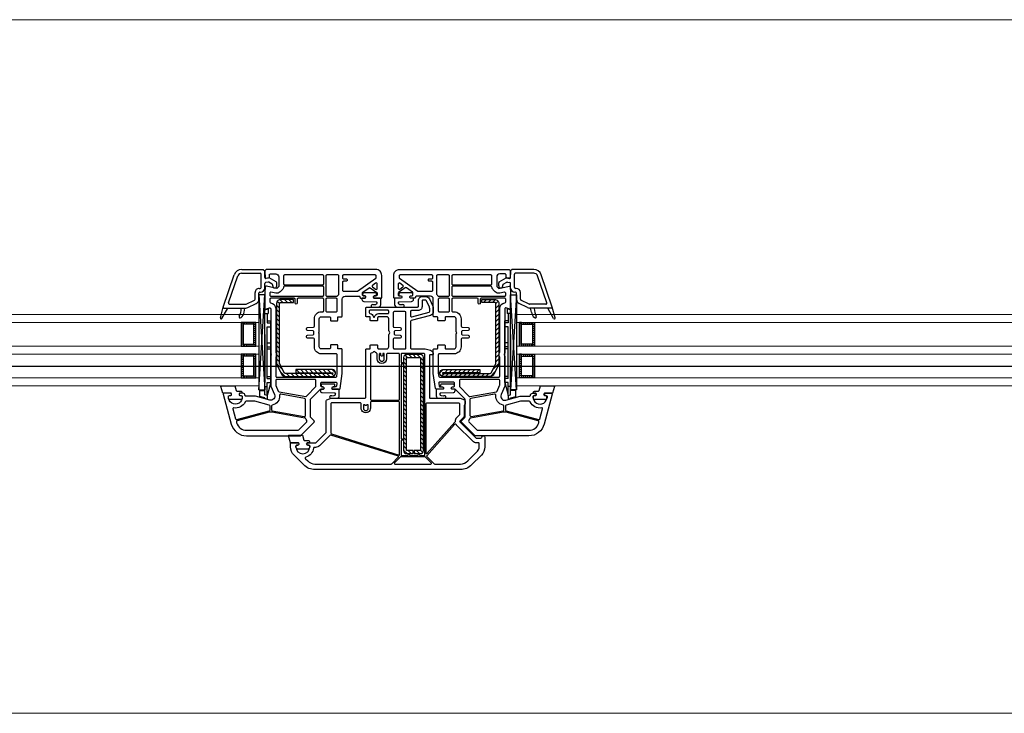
# Model space of a CAD drawing. Header units: millimetres. Extents: x 53645 to 137188, y 78097 to 135542.
# Tile 184 of 256: x 116374 to 116870, y 104279 to 104629. Entities that reach past the tile are written whole.
import ezdxf

# ---------------------------------------------------------------- set-up
doc = ezdxf.new("R2010")
doc.units = ezdxf.units.MM
doc.linetypes.add('CONTI', pattern=[0])
doc.linetypes.add('GOST2.303 5', pattern=[24, 20, -1.5, 1, -1.5])
for name, color, linetype in [('axis_dim', 40, 'CONTI'), ('GASKET', 5, 'Continuous'), ('PVC', 7, 'Continuous'), ('STEEL', 5, 'Continuous')]:
    doc.layers.add(name, color=color, linetype=linetype)
doc.layers.add('doors_windows', color=4, linetype='Continuous', lineweight=5)

# ---------------------------------------------------------------- blocks, each defined once
blk = doc.blocks.new('*U41')
at = {"color": 1, "linetype": 'Continuous'}
for p, q in [((1251, -44.14), (1248.44, -44.82)), ((1252.2, -43.52), (1251, -43.85)), ((1251, -43.85), (1251, -44.14)), ((1252.2, -45.39), (1252.2, -43.52)), ((1373.8, -45.39), (1373.8, -43.52)), ((1373.8, -43.52), (1375, -43.85)), ((1375, -43.85), (1375, -44.14)), ((1375, -44.14), (1377.56, -44.82)), ((1248.44, -44.82), (1248.44, -47.87)), ((1248.44, -47.87), (1251, -47.87)), ((1252.2, -45.37), (1251, -45.65)), ((1251, -45.65), (1251, -88.61)), ((1254, -51.97), (1252.2, -45.37)), ((1252.2, -45.37), (1252.2, -51.97)), ((1252.2, -45.65), (1252.2, -51.97)), ((1372, -51.97), (1373.8, -45.37)), ((1373.8, -45.37), (1375, -45.65)), ((1373.8, -45.37), (1373.8, -51.97)), ((1373.8, -45.65), (1373.8, -51.97)), ((1375, -45.65), (1375, -88.61)), ((1377.56, -47.87), (1375, -47.87)), ((1377.56, -44.82), (1377.56, -47.87)), ((1251, -49.97), (1252.2, -49.97)), ((1251, -76.2), (1251, -52)), ((1252.2, -51.97), (1254, -51.97)), ((1252.2, -53.97), (1252.2, -79.97)), ((1252.2, -53.97), (1254, -53.97)), ((1252.2, -53.97), (1252.2, -54.57)), ((1254, -51.97), (1254, -82.97)), ((1373.8, -51.97), (1372, -51.97)), ((1372, -51.97), (1372, -82.97)), ((1373.8, -53.97), (1372, -53.97)), ((1375, -49.97), (1373.8, -49.97)), ((1373.8, -53.97), (1373.8, -54.57)), ((1373.8, -53.97), (1373.8, -79.97)), ((1375, -76.2), (1375, -52)), ((1252.2, -54.97), (1254, -54.97)), ((1373.8, -54.97), (1372, -54.97)), ((1252.2, -68.97), (1254, -68.97)), ((1373.8, -68.97), (1372, -68.97)), ((1252.2, -69.97), (1254, -69.97)), ((1252.2, -71.97), (1254, -71.97)), ((1373.8, -69.97), (1372, -69.97)), ((1373.8, -71.97), (1372, -71.97)), ((1252.2, -79.97), (1254, -79.97)), ((1252.2, -86.67), (1252.2, -81.97)), ((1252.2, -81.97), (1254, -81.97)), ((1252.2, -82.97), (1254, -82.97)), ((1373.8, -79.97), (1372, -79.97)), ((1373.8, -81.97), (1372, -81.97)), ((1373.8, -82.97), (1372, -82.97)), ((1373.8, -86.67), (1373.8, -81.97)), ((1251, -86.67), (1252.7, -86.67)), ((1251, -88.61), (1252.7, -89.07)), ((1252.7, -89.07), (1252.7, -86.67)), ((1375, -86.67), (1373.3, -86.67)), ((1373.3, -89.07), (1373.3, -86.67)), ((1375, -88.61), (1373.3, -89.07))]:
    blk.add_line(p, q, dxfattribs=at)
at = {"color": 1, "linetype": 'Continuous', "lineweight": -3}
for p, q in [((1248.02, -48.17), (1251.01, -96.18)), ((1248.02, -96.18), (1251.01, -48.17)), ((1377.98, -48.17), (1374.99, -96.18)), ((1377.98, -96.18), (1374.99, -48.17))]:
    blk.add_line(p, q, dxfattribs=at)
at = {"color": 5}
for p, q in [((1240.04, -55.28), (1240.04, -54.28)), ((1240.54, -55.28), (1240.54, -54.28)), ((1241.54, -55.28), (1241.54, -54.28)), ((1242.54, -55.28), (1242.54, -54.28)), ((1243.54, -55.28), (1243.54, -54.28)), ((1244.54, -55.28), (1244.54, -54.28)), ((1245.54, -55.28), (1245.54, -54.28)), ((1380.48, -55.28), (1380.48, -54.28)), ((1381.48, -55.28), (1381.48, -54.28)), ((1382.48, -55.28), (1382.48, -54.28)), ((1383.48, -55.28), (1383.48, -54.28)), ((1384.48, -55.28), (1384.48, -54.28)), ((1385.48, -55.28), (1385.48, -54.28)), ((1385.98, -55.28), (1385.98, -54.28)), ((1240.04, -55.28), (1239.04, -55.28)), ((1240.04, -56.28), (1239.04, -56.28)), ((1240.04, -57.28), (1239.04, -57.28)), ((1240.04, -58.28), (1239.04, -58.28)), ((1240.04, -59.28), (1239.04, -59.28)), ((1245.54, -55.28), (1246.54, -55.28)), ((1245.54, -56.28), (1246.54, -56.28)), ((1245.54, -57.28), (1246.54, -57.28)), ((1245.54, -58.28), (1246.54, -58.28)), ((1245.54, -59.28), (1246.54, -59.28)), ((1380.48, -55.28), (1379.48, -55.28)), ((1380.48, -56.28), (1379.48, -56.28)), ((1380.48, -57.28), (1379.48, -57.28)), ((1380.48, -58.28), (1379.48, -58.28)), ((1380.48, -59.28), (1379.48, -59.28)), ((1385.98, -55.28), (1386.98, -55.28)), ((1385.98, -56.28), (1386.98, -56.28)), ((1385.98, -57.28), (1386.98, -57.28)), ((1385.98, -58.28), (1386.98, -58.28)), ((1385.98, -59.28), (1386.98, -59.28)), ((1240.04, -60.28), (1239.04, -60.28)), ((1240.04, -61.28), (1239.04, -61.28)), ((1240.04, -62.28), (1239.04, -62.28)), ((1240.04, -63.28), (1239.04, -63.28)), ((1240.04, -64.28), (1239.04, -64.28)), ((1245.54, -60.28), (1246.54, -60.28)), ((1245.54, -61.28), (1246.54, -61.28)), ((1245.54, -62.28), (1246.54, -62.28)), ((1245.54, -63.28), (1246.54, -63.28)), ((1245.54, -64.28), (1246.54, -64.28)), ((1380.48, -60.28), (1379.48, -60.28)), ((1380.48, -61.28), (1379.48, -61.28)), ((1380.48, -62.28), (1379.48, -62.28)), ((1380.48, -63.28), (1379.48, -63.28)), ((1380.48, -64.28), (1379.48, -64.28)), ((1385.98, -60.28), (1386.98, -60.28)), ((1385.98, -61.28), (1386.98, -61.28)), ((1385.98, -62.28), (1386.98, -62.28)), ((1385.98, -63.28), (1386.98, -63.28)), ((1385.98, -64.28), (1386.98, -64.28)), ((1240.04, -65.28), (1239.04, -65.28)), ((1240.04, -65.28), (1239.04, -65.28)), ((1240.04, -66.28), (1239.04, -66.28)), ((1240.04, -65.28), (1240.04, -66.28)), ((1240.54, -66.28), (1240.54, -65.28)), ((1241.54, -66.28), (1241.54, -65.28)), ((1242.54, -66.28), (1242.54, -65.28)), ((1243.54, -66.28), (1243.54, -65.28)), ((1244.54, -66.28), (1244.54, -65.28)), ((1245.54, -65.28), (1246.54, -65.28)), ((1245.54, -65.28), (1246.54, -65.28)), ((1245.54, -65.28), (1245.54, -66.28)), ((1245.54, -66.28), (1246.54, -66.28)), ((1380.48, -65.28), (1379.48, -65.28)), ((1380.48, -65.28), (1379.48, -65.28)), ((1380.48, -66.28), (1379.48, -66.28)), ((1380.48, -65.28), (1380.48, -66.28)), ((1381.48, -66.28), (1381.48, -65.28)), ((1382.48, -66.28), (1382.48, -65.28)), ((1383.48, -66.28), (1383.48, -65.28)), ((1384.48, -66.28), (1384.48, -65.28)), ((1385.48, -66.28), (1385.48, -65.28)), ((1385.98, -65.28), (1386.98, -65.28)), ((1385.98, -65.28), (1386.98, -65.28)), ((1385.98, -65.28), (1385.98, -66.28)), ((1385.98, -66.28), (1386.98, -66.28)), ((1240.04, -71.28), (1239.04, -71.28)), ((1240.04, -72.28), (1239.04, -72.28)), ((1240.04, -73.28), (1239.04, -73.28)), ((1240.04, -74.28), (1239.04, -74.28)), ((1240.04, -71.28), (1240.04, -70.28)), ((1240.54, -71.28), (1240.54, -70.28)), ((1241.54, -71.28), (1241.54, -70.28)), ((1242.54, -71.28), (1242.54, -70.28)), ((1243.54, -71.28), (1243.54, -70.28)), ((1244.54, -71.28), (1244.54, -70.28)), ((1245.54, -71.28), (1245.54, -70.28)), ((1245.54, -71.28), (1246.54, -71.28)), ((1245.54, -72.28), (1246.54, -72.28)), ((1245.54, -73.28), (1246.54, -73.28)), ((1245.54, -74.28), (1246.54, -74.28)), ((1380.48, -71.28), (1379.48, -71.28)), ((1380.48, -72.28), (1379.48, -72.28)), ((1380.48, -73.28), (1379.48, -73.28)), ((1380.48, -74.28), (1379.48, -74.28)), ((1380.48, -71.28), (1380.48, -70.28)), ((1381.48, -71.28), (1381.48, -70.28)), ((1382.48, -71.28), (1382.48, -70.28)), ((1383.48, -71.28), (1383.48, -70.28)), ((1384.48, -71.28), (1384.48, -70.28)), ((1385.48, -71.28), (1385.48, -70.28)), ((1385.98, -71.28), (1385.98, -70.28)), ((1385.98, -71.28), (1386.98, -71.28)), ((1385.98, -72.28), (1386.98, -72.28)), ((1385.98, -73.28), (1386.98, -73.28)), ((1385.98, -74.28), (1386.98, -74.28)), ((1240.04, -75.28), (1239.04, -75.28)), ((1240.04, -76.28), (1239.04, -76.28)), ((1240.04, -77.28), (1239.04, -77.28)), ((1240.04, -78.28), (1239.04, -78.28)), ((1240.04, -79.28), (1239.04, -79.28)), ((1245.54, -75.28), (1246.54, -75.28)), ((1245.54, -76.28), (1246.54, -76.28)), ((1245.54, -77.28), (1246.54, -77.28)), ((1245.54, -78.28), (1246.54, -78.28)), ((1245.54, -79.28), (1246.54, -79.28)), ((1380.48, -75.28), (1379.48, -75.28)), ((1380.48, -76.28), (1379.48, -76.28)), ((1380.48, -77.28), (1379.48, -77.28)), ((1380.48, -78.28), (1379.48, -78.28)), ((1380.48, -79.28), (1379.48, -79.28)), ((1385.98, -75.28), (1386.98, -75.28)), ((1385.98, -76.28), (1386.98, -76.28)), ((1385.98, -77.28), (1386.98, -77.28)), ((1385.98, -78.28), (1386.98, -78.28)), ((1385.98, -79.28), (1386.98, -79.28)), ((1240.04, -80.28), (1239.04, -80.28)), ((1240.04, -81.28), (1239.04, -81.28)), ((1240.04, -81.28), (1239.04, -81.28)), ((1240.04, -82.28), (1239.04, -82.28)), ((1240.04, -81.28), (1240.04, -82.28)), ((1240.54, -82.28), (1240.54, -81.28)), ((1241.54, -82.28), (1241.54, -81.28)), ((1242.54, -82.28), (1242.54, -81.28)), ((1243.54, -82.28), (1243.54, -81.28)), ((1244.54, -82.28), (1244.54, -81.28)), ((1245.54, -80.28), (1246.54, -80.28)), ((1245.54, -81.28), (1246.54, -81.28)), ((1245.54, -81.28), (1246.54, -81.28)), ((1245.54, -81.28), (1245.54, -82.28)), ((1245.54, -82.28), (1246.54, -82.28)), ((1380.48, -80.28), (1379.48, -80.28)), ((1380.48, -81.28), (1379.48, -81.28)), ((1380.48, -81.28), (1379.48, -81.28)), ((1380.48, -82.28), (1379.48, -82.28)), ((1380.48, -81.28), (1380.48, -82.28)), ((1381.48, -82.28), (1381.48, -81.28)), ((1382.48, -82.28), (1382.48, -81.28)), ((1383.48, -82.28), (1383.48, -81.28)), ((1384.48, -82.28), (1384.48, -81.28)), ((1385.48, -82.28), (1385.48, -81.28)), ((1385.98, -80.28), (1386.98, -80.28)), ((1385.98, -81.28), (1386.98, -81.28)), ((1385.98, -81.28), (1386.98, -81.28)), ((1385.98, -81.28), (1385.98, -82.28)), ((1385.98, -82.28), (1386.98, -82.28))]:
    blk.add_line(p, q, dxfattribs=at)
at = {"color": 1, "linetype": 'Continuous', "lineweight": -3}
for points in [[(1248.02, -50.18), (1248.02, -48.17), (1251.01, -48.17), (1251.01, -96.18), (1248.02, -96.18)], [(1377.98, -50.18), (1377.98, -48.17), (1374.99, -48.17), (1374.99, -96.18), (1377.98, -96.18)]]:
    blk.add_lwpolyline(points, close=True, dxfattribs=at)
at = {"color": 5}
for points in [[(1246.54, -66.28), (1239.04, -66.28), (1239.04, -54.28), (1246.54, -54.28)], [(1379.48, -66.28), (1386.98, -66.28), (1386.98, -54.28), (1379.48, -54.28)], [(1245.54, -65.28), (1240.04, -65.28), (1240.04, -55.28), (1245.54, -55.28)], [(1380.48, -65.28), (1385.98, -65.28), (1385.98, -55.28), (1380.48, -55.28)], [(1246.54, -82.28), (1239.04, -82.28), (1239.04, -70.28), (1246.54, -70.28)], [(1245.54, -81.28), (1240.04, -81.28), (1240.04, -71.28), (1245.54, -71.28)], [(1379.48, -82.28), (1386.98, -82.28), (1386.98, -70.28), (1379.48, -70.28)], [(1380.48, -81.28), (1385.98, -81.28), (1385.98, -71.28), (1380.48, -71.28)]]:
    blk.add_lwpolyline(points, close=True, dxfattribs=at)
at = {"layer": 'doors_windows', "color": 5}
for points in [[(100, -50.28), (1248.02, -50.28), (1248.02, -54.28), (100, -54.28)], [(1378, -50.28), (1900.19, -50.28), (1900.19, -54.28), (1378, -54.28)], [(100, -66.28), (1248.02, -66.28), (1248.02, -70.28), (100, -70.28)], [(1378, -66.28), (1900.19, -66.28), (1900.19, -70.28), (1378, -70.28)], [(100, -82.28), (1248.02, -82.28), (1248.02, -86.28), (100, -86.28)], [(1378, -82.28), (1900.19, -82.28), (1900.19, -86.28), (1378, -86.28)]]:
    blk.add_lwpolyline(points, close=True, dxfattribs=at)
at = {"layer": 'GASKET'}
for p, q in [((1229.31, -84.2), (1232.3, -89.5)), ((1396.7, -84.2), (1393.7, -89.5)), ((1228.57, -84.5), (1230.01, -89.88)), ((1240.55, -87.48), (1240.91, -89.5)), ((1385.45, -87.48), (1385.09, -89.5)), ((1397.43, -84.5), (1395.99, -89.88))]:
    blk.add_line(p, q, dxfattribs=at)
at = {"layer": 'GASKET', "color": 5, "linetype": 'Continuous'}
for points in [[(1353.14, -22.66, -0.414214), (1352.44, -21.96), (1352.44, -21.86, -0.414214), (1352.74, -21.56), (1353.59, -21.56), (1353.76, -21.26, 0.57735), (1353.24, -20.36), (1352.79, -20.36, -0.414214), (1352.29, -19.86), (1352.29, -19.56, -0.020024), (1352.3, -19.28, -0.390947), (1353.3, -18.36), (1358.28, -18.36, -0.390947), (1359.28, -19.28), (1359.29, -19.56), (1359.29, -19.86, -0.414214), (1358.79, -20.36), (1358.34, -20.36, 0.57735), (1357.82, -21.26), (1358, -21.56), (1362.04, -21.56), (1363.06, -24.95, -0.502334), (1362.77, -25.33), (1356.01, -25.33), (1355.28, -22.9, 0.349418), (1354.99, -22.66)], [(1236.92, -47.61, 0.349418), (1236.62, -47.85), (1235.89, -50.28), (1229.13, -50.28, -0.502334), (1228.84, -49.9), (1229.86, -46.51), (1233.9, -46.51), (1234.08, -46.21, 0.57735), (1233.56, -45.31), (1233.11, -45.31, -0.414214), (1232.61, -44.81), (1232.61, -44.51), (1232.62, -44.23, -0.390947), (1233.62, -43.31), (1238.6, -43.31, -0.390947), (1239.6, -44.23, -0.020024), (1239.61, -44.51), (1239.61, -44.81, -0.414214), (1239.11, -45.31), (1238.66, -45.31, 0.57735), (1238.14, -46.21), (1238.31, -46.51), (1239.16, -46.51, -0.414214), (1239.46, -46.81), (1239.46, -46.91, -0.414214), (1238.76, -47.61)], [(1285.43, -49.68, -0.57735), (1284.91, -48.78), (1285.08, -48.48), (1288.22, -48.48, 0.414214), (1288.52, -48.18), (1288.52, -45.19, 0.414214), (1287.32, -43.99), (1284.23, -43.99, 1.241435), (1284.68, -45.16, -0.169782), (1284.87, -45.11), (1285.84, -45.19, -0.363714), (1286.56, -45.92), (1286.59, -46.24, -0.433601), (1286.2, -46.68), (1279.99, -46.81, 0.407864), (1279.01, -47.81), (1279.01, -48.28, 0.414214), (1279.21, -48.48), (1280.67, -48.48), (1280.85, -48.78, -0.57735), (1280.33, -49.68), (1279.88, -49.68, 0.414214), (1279.38, -50.18, 0.054959), (1279.46, -50.94, 0.351258), (1279.66, -51.1), (1286.1, -51.1, 0.351258), (1286.29, -50.94, 0.054959), (1286.38, -50.18, 0.414214), (1285.88, -49.68)], [(1340.12, -49.68, 0.414214), (1339.62, -50.18, 0.054959), (1339.71, -50.94, 0.351258), (1339.9, -51.1), (1346.34, -51.1, 0.351258), (1346.54, -50.94, 0.054959), (1346.62, -50.18, 0.414214), (1346.12, -49.68), (1345.67, -49.68, -0.57735), (1345.15, -48.78), (1345.33, -48.48), (1346.79, -48.48, 0.414214), (1346.99, -48.28), (1346.99, -47.81, 0.407864), (1346.01, -46.81), (1339.8, -46.68, -0.433601), (1339.41, -46.24), (1339.44, -45.92, -0.363714), (1340.16, -45.19), (1341.13, -45.11, -0.169782), (1341.32, -45.16, 1.241435), (1341.77, -43.99), (1338.68, -43.99, 0.414214), (1337.48, -45.19), (1337.48, -48.18, 0.414214), (1337.78, -48.48), (1340.92, -48.48), (1341.09, -48.78, -0.57735), (1340.57, -49.68)], [(1387.24, -47.61, -0.414214), (1386.54, -46.91), (1386.54, -46.81, -0.414214), (1386.84, -46.51), (1387.69, -46.51), (1387.86, -46.21, 0.57735), (1387.34, -45.31), (1386.89, -45.31, -0.414214), (1386.39, -44.81), (1386.39, -44.51, -0.020024), (1386.4, -44.23, -0.390947), (1387.4, -43.31), (1392.38, -43.31, -0.390947), (1393.38, -44.23), (1393.39, -44.51), (1393.39, -44.81, -0.414214), (1392.89, -45.31), (1392.44, -45.31, 0.57735), (1391.92, -46.21), (1392.1, -46.51), (1396.14, -46.51), (1397.16, -49.9, -0.502334), (1396.87, -50.28), (1390.11, -50.28), (1389.38, -47.85, 0.349418), (1389.09, -47.61)], [(1306.42, -95.68, -0.57735), (1305.9, -94.78), (1306.07, -94.48), (1309.2, -94.48, 0.414214), (1309.5, -94.18), (1309.5, -91.19, 0.414214), (1308.3, -89.99), (1305.21, -89.99, 1.241435), (1305.67, -91.16, -0.169782), (1305.86, -91.11), (1306.82, -91.19, -0.363714), (1307.55, -91.92), (1307.58, -92.24, -0.433601), (1307.19, -92.68), (1300.98, -92.81, 0.407864), (1300, -93.81), (1300, -94.28, 0.414214), (1300.2, -94.48), (1301.66, -94.48), (1301.84, -94.78, -0.57735), (1301.32, -95.68), (1300.87, -95.68, 0.414214), (1300.37, -96.18, 0.054959), (1300.45, -96.94, 0.351258), (1300.64, -97.1), (1307.09, -97.1, 0.351258), (1307.28, -96.94, 0.054959), (1307.37, -96.18, 0.414214), (1306.87, -95.68)], [(1319.14, -95.68, 0.414214), (1318.64, -96.18, 0.054959), (1318.72, -96.94, 0.351258), (1318.91, -97.1), (1325.36, -97.1, 0.351258), (1325.55, -96.94, 0.054959), (1325.64, -96.18, 0.414214), (1325.14, -95.68), (1324.69, -95.68, -0.57735), (1324.17, -94.78), (1324.34, -94.48), (1325.8, -94.48, 0.414214), (1326, -94.28), (1326, -93.81, 0.407864), (1325.02, -92.81), (1318.81, -92.68, -0.433601), (1318.42, -92.24), (1318.45, -91.92, -0.363714), (1319.18, -91.19), (1320.14, -91.11, -0.169782), (1320.33, -91.16, 1.241435), (1320.79, -89.99), (1317.7, -89.99, 0.414214), (1316.5, -91.19), (1316.5, -94.18, 0.414214), (1316.8, -94.48), (1319.93, -94.48), (1320.1, -94.78, -0.57735), (1319.59, -95.68)]]:
    blk.add_lwpolyline(points, format="xyb", close=True, dxfattribs=at)
at = {"layer": 'GASKET'}
for centre, radius, start, end in [((1228.96, -84.4), 0.4, 29.4867, 195), ((1397.04, -84.4), 0.4, 345, 150.5133), ((1238.6, -85.1), 0.6, 47.514, 209.42), ((1231.11, -89.32), 8, 0, 29.42), ((1235.63, -88.34), 5, 10, 47.514), ((1390.37, -88.34), 5, 132.486, 170), ((1394.89, -89.32), 8, 150.58, 180), ((1387.4, -85.1), 0.6, 330.58, 132.486)]:
    blk.add_arc(centre, radius, start, end, dxfattribs=at)
at = {"layer": 'PVC'}
for p, q in [((1239.11, -89.32), (1239.11, -89.5)), ((1386.89, -89.32), (1386.89, -89.5)), ((1230, -89.8), (1230, -89.8)), ((1230.02, -89.9), (1235.58, -106.29)), ((1230.3, -89.5), (1241.45, -89.5)), ((1232.76, -92.06), (1237.38, -105.68)), ((1233.23, -91.4), (1241.45, -91.4)), ((1241.67, -91.45), (1245.82, -93.47)), ((1242.5, -89.74), (1246.65, -91.76)), ((1246.1, -93.92), (1246.1, -97.3)), ((1248, -93.92), (1248, -97)), ((1378, -93.92), (1378, -97)), ((1383.5, -89.74), (1379.35, -91.76)), ((1379.9, -93.92), (1379.9, -97.3)), ((1384.33, -91.45), (1380.18, -93.47)), ((1395.7, -89.5), (1384.55, -89.5)), ((1392.77, -91.4), (1384.55, -91.4)), ((1393.24, -92.06), (1388.62, -105.68)), ((1395.98, -89.9), (1390.42, -106.29)), ((1396, -89.8), (1396, -89.8)), ((1248.5, -97.5), (1248.9, -97.5)), ((1377.5, -97.5), (1377.1, -97.5)), ((1248.2, -99.4), (1248.6, -99.4)), ((1249.1, -99.9), (1249.1, -106.6)), ((1251, -99.6), (1251, -101.91)), ((1252.65, -102.62), (1251.41, -102.4)), ((1254.75, -101.55), (1252.99, -102.56)), ((1256.75, -102.7), (1253.2, -104.75)), ((1255, -100.65), (1255, -101.11)), ((1257, -100.65), (1257, -102.27)), ((1369, -100.65), (1369, -102.27)), ((1369.25, -102.7), (1372.8, -104.75)), ((1371, -100.65), (1371, -101.11)), ((1371.25, -101.55), (1373.01, -102.56)), ((1373.35, -102.62), (1374.59, -102.4)), ((1375, -99.6), (1375, -101.91)), ((1376.9, -99.9), (1376.9, -106.6)), ((1377.8, -99.4), (1377.4, -99.4)), ((1239.28, -107.1), (1248.6, -107.1)), ((1239.37, -109), (1250.25, -109)), ((1250.25, -109), (1251, -108.25)), ((1251, -104.96), (1251, -108.25)), ((1253.2, -104.75), (1251.59, -104.47)), ((1372.8, -104.75), (1374.41, -104.47)), ((1375, -104.96), (1375, -108.25)), ((1375.75, -109), (1375, -108.25)), ((1386.63, -109), (1375.75, -109)), ((1386.72, -107.1), (1377.4, -107.1))]:
    blk.add_line(p, q, dxfattribs=at)
at = {"layer": 'PVC', "linetype": 'Continuous', "lineweight": -3}
for points in [[(1324, -44.5), (1324, -68.6, -0.414214), (1323.7, -68.9), (1322.1, -68.9, 0.414214), (1321.8, -69.2), (1321.8, -70.6, -0.414214), (1321.5, -70.9), (1318.4, -70.9, -0.414214), (1318.1, -70.6), (1318.1, -69.4, 0.414214), (1317.6, -68.9), (1313.5, -68.9, 0.414214), (1312.5, -69.9), (1312.5, -75.88, -0.213422), (1312.33, -76.25, 0.447214), (1312.33, -77.75, -0.213422), (1312.5, -78.12), (1312.5, -84.1, 0.414214), (1313.5, -85.1), (1317.6, -85.1, 0.414214), (1318.1, -84.6), (1318.1, -83.4, -0.414214), (1318.4, -83.1), (1321.5, -83.1, -0.414214), (1321.8, -83.4), (1321.8, -84.8, 0.414214), (1322.1, -85.1), (1323.7, -85.1, -0.414214), (1324, -85.4), (1324, -89.5, -0.414214), (1323.5, -90), (1298, -90, 0.414214), (1297.5, -90.5), (1297.5, -93.3, -0.414214), (1295.5, -95.3), (1293.77, -95.3, -0.290275), (1291.96, -94.15), (1290.19, -90.41, -0.110636), (1290, -89.55), (1290, -87.72, -0.339454), (1291.48, -85.78), (1301.13, -83.2, 0.339454), (1301.5, -82.72), (1301.5, -69.4, 0.414214), (1301, -68.9), (1294.04, -68.9), (1291.48, -68.22, -0.339454), (1290, -66.28), (1290, -66.2, -0.414214), (1290.3, -65.9), (1291.5, -65.9, 0.414214), (1292, -65.4), (1292, -44.5, 0.414214), (1291.5, -44), (1276.6, -44, -0.095415), (1276.41, -43.96), (1274.31, -43.13, -0.306678), (1274, -42.66), (1274, -41, -0.414214), (1274.5, -40.5), (1274.5, -34.83, -0.198912), (1274.65, -34.48), (1276.63, -32.49, 0.414214), (1276.63, -32.07), (1268.51, -23.95, 0.198912), (1268.16, -23.8), (1266, -23.8, 0.402551), (1265.5, -24.28, -0.980206), (1264, -24.25), (1264, -19.49, -0.198912), (1265.76, -15.24), (1270.66, -10.34, -0.198912), (1276.31, -8), (1349.69, -8, -0.198912), (1355.34, -10.34), (1360.24, -15.24, -0.198912), (1362, -19.49), (1362, -21.2, -0.416494), (1361.7, -21.5), (1358.05, -21.5), (1357.88, -21.2, -0.57735), (1358.4, -20.3), (1358.85, -20.3, 0.414214), (1359.35, -19.8), (1359.35, -19.5, 1), (1352.35, -19.5), (1352.35, -19.8, 0.414214), (1352.85, -20.3), (1353.3, -20.3, -0.57735), (1353.82, -21.2), (1353.65, -21.5), (1349.41, -21.5, 0.198912), (1349.05, -21.65), (1344.15, -26.55, 0.198912), (1344, -26.91), (1344, -42.66, -0.306678), (1343.69, -43.13), (1341.59, -43.96, -0.095415), (1341.4, -44), (1324.5, -44, 0.414214)], [(1293.34, -14.91, 0.397391), (1293.34, -14.63), (1289.65, -10.95, 0.198912), (1289.3, -10.8), (1276.31, -10.8, 0.198912), (1272.64, -12.32), (1267.74, -17.22, 0.198912), (1266.8, -19.49), (1266.8, -21, 0.414214), (1267.3, -21.5), (1268.16, -21.5, -0.198912), (1270.14, -22.32), (1278.26, -30.44, -0.032912), (1278.48, -30.7, 0.470834), (1279.25, -30.73)], [(1309.59, -11.31, 0.668179), (1309.38, -10.8), (1291.22, -10.8, 0.668179), (1291.01, -11.31), (1294.04, -14.34, 0.198912), (1294.18, -14.4), (1306.42, -14.4, 0.198912), (1306.56, -14.34)], [(1354.24, -14.24, 0.565751), (1354.45, -13.41), (1353.36, -12.32, 0.198912), (1349.69, -10.8), (1311.3, -10.8, 0.198912), (1310.95, -10.95), (1307.54, -14.36, 0.563357), (1307.62, -14.69), (1341.69, -25.38, 0.279298), (1342.19, -25.25), (1347.42, -20.02, -0.199351), (1349.41, -19.2), (1349.9, -19.2, 0.375565), (1350.4, -18.77, -0.293055)], [(1279.15, -31.9), (1293.25, -16.06, -0.689277), (1293.6, -16.19), (1293.6, -41.2, -0.414214), (1293.1, -41.7), (1277.3, -41.7, -0.414214), (1276.8, -41.2), (1276.8, -35.78, -0.198912), (1276.95, -35.43), (1278.26, -34.12, 0.202838), (1279.02, -32.24, -0.187842)], [(1306.3, -23.95, 0.414214), (1305.8, -23.45), (1305.65, -23.45, -1), (1305.65, -22.75), (1305.8, -22.75, 0.414214), (1306.3, -22.25), (1306.3, -15.3, 0.414214), (1306.1, -15.1), (1302.8, -15.1, -1), (1301.8, -15.1), (1297.8, -15.1, -1), (1296.8, -15.1), (1294.5, -15.1, 0.414214), (1294.3, -15.3), (1294.3, -66.1, 0.414214), (1294.8, -66.6), (1305.8, -66.6, 0.414214), (1306.3, -66.1), (1306.3, -62.45, 0.414214), (1305.8, -61.95), (1305.65, -61.95, -1), (1305.65, -61.25), (1305.8, -61.25, 0.414214), (1306.3, -60.75)], [(1307, -15.5), (1307, -41.8, 0.414214), (1307.5, -42.3), (1321.2, -42.3, 0.414214), (1321.7, -41.8), (1321.7, -39, -1.000403), (1326.4, -39), (1326.4, -41.2, 0.414214), (1326.9, -41.7), (1341.2, -41.7, 0.414214), (1341.7, -41.2), (1341.7, -26.48, 0.327721), (1341.35, -26), (1307.26, -15.31, 0.506341)], [(1251.75, -109), (1251, -108.25), (1251, -107.75), (1251.19, -104.97, -0.446275), (1251.77, -104.51), (1252.89, -104.7, -0.36397), (1253.3, -105.2), (1253.3, -106.2, 0.414214), (1253.8, -106.7), (1256.5, -106.7, 0.414214), (1258, -105.2), (1258, -100.43), (1257, -99.43), (1251.78, -100.49, -0.454146), (1251.18, -100.03), (1251.01, -97.41, -0.016582), (1251, -97.21), (1251, -89.3, -0.493145), (1251.38, -89.01), (1253.37, -89.54, 0.493145), (1254, -89.06), (1254, -66.71, -0.201513), (1254.15, -66.36, 0.420084), (1254.15, -65.64, -0.201513), (1254, -65.29), (1254, -50), (1255.83, -45.8, 0.628383), (1253.48, -43.07), (1246.27, -45), (1241.5, -45, 0.414214), (1241, -45.5, -0.414214), (1240, -46.5), (1238.35, -46.5), (1238.18, -46.2, -0.57735), (1238.7, -45.3), (1239.14, -45.3, 0.38517), (1239.63, -44.85, 1.105542), (1232.67, -44.85, 0.38517), (1233.17, -45.3), (1233.6, -45.3, -0.57735), (1234.12, -46.2), (1233.95, -46.5), (1230.3, -46.5, -0.493145), (1230.01, -46.12), (1234.08, -30.93, -0.339454), (1241.81, -25), (1268.59, -25, -0.198912), (1269.29, -25.29), (1275.85, -31.85, -0.414214), (1275.85, -32.56), (1274.15, -34.27, 0.198912), (1274, -34.62), (1274, -43.29, 0.198912), (1274.15, -43.65), (1278.85, -48.35, 0.198912), (1279.21, -48.5), (1280.65, -48.5), (1280.82, -48.8, -0.57735), (1280.3, -49.7), (1279.8, -49.7, 0.414214), (1279.3, -50.2), (1279.3, -51.6, 0.414214), (1279.8, -52.1), (1286.79, -52.1, 0.455633), (1287.28, -51.53), (1287.09, -50.13, 0.373972), (1286.59, -49.7), (1285.4, -49.7, -0.57735), (1284.88, -48.8), (1285.05, -48.5), (1288.44, -48.5, -0.373885), (1288.94, -48.93), (1290, -56.5), (1290, -68.6, -0.414214), (1289.7, -68.9), (1288.1, -68.9, 0.414214), (1287.8, -69.2), (1287.8, -70.6, -0.414214), (1287.5, -70.9), (1284.4, -70.9, -0.414214), (1284.1, -70.6), (1284.1, -69.4, 0.414214), (1283.6, -68.9), (1279.5, -68.9, 0.414214), (1278.5, -69.9), (1278.5, -76.29, -0.201513), (1278.35, -76.64, 0.420084), (1278.35, -77.36, -0.201513), (1278.5, -77.71), (1278.5, -84.1, 0.414214), (1279.5, -85.1), (1283.6, -85.1, 0.414214), (1284.1, -84.6), (1284.1, -83.4, -0.414214), (1284.4, -83.1), (1287.5, -83.1, -0.414214), (1287.8, -83.4), (1287.8, -84.8, 0.414214), (1288.1, -85.1), (1289.7, -85.1, -0.414214), (1290, -85.4), (1290, -94, 0.414214), (1291.5, -95.5), (1298.5, -95.5, 0.414214), (1299, -95, -0.414214), (1299.5, -94.5), (1301.65, -94.5), (1301.82, -94.8, -0.57735), (1301.3, -95.7), (1300.8, -95.7, 0.414214), (1300.3, -96.2), (1300.3, -97.17, 0.244698), (1300.51, -97.58), (1303.56, -99.72, 0.315299), (1304.14, -99.72), (1307.49, -97.37, 0.244698), (1307.7, -96.96), (1307.7, -96.2, 0.414214), (1307.2, -95.7), (1306.4, -95.7, -0.57735), (1305.88, -94.8), (1306.05, -94.5), (1309.7, -94.5, -0.414214), (1310, -94.8), (1310, -106, -0.414214), (1307, -109)], [(1271.27, -34, 0.274835), (1271.66, -33.67, -0.088112), (1272.16, -32.75, 0.382222), (1272.12, -32.08), (1268.13, -28.09, 0.198912), (1267.43, -27.8), (1241.81, -27.8, 0.339454), (1236.79, -31.65), (1236.71, -31.95, 0.414214), (1237.06, -32.57), (1253.22, -36.9, 0.109518), (1254.52, -36.95)], [(1374.25, -109), (1375, -108.25), (1375, -107.75), (1374.82, -104.97, 0.446275), (1374.23, -104.51), (1373.11, -104.7, 0.36397), (1372.7, -105.2), (1372.7, -106.2, -0.414214), (1372.2, -106.7), (1369.5, -106.7, -0.414214), (1368, -105.2), (1368, -100.43), (1369, -99.43), (1374.22, -100.49, 0.454146), (1374.82, -100.03), (1374.99, -97.41, 0.016582), (1375, -97.21), (1375, -89.3, 0.493145), (1374.62, -89.01), (1372.63, -89.54, -0.493145), (1372, -89.06), (1372, -66.71, 0.201513), (1371.85, -66.36, -0.420084), (1371.85, -65.64, 0.201513), (1372, -65.29), (1372, -50), (1370.17, -45.8, -0.628383), (1372.52, -43.07), (1379.73, -45), (1384.5, -45, -0.414214), (1385, -45.5, 0.414214), (1386, -46.5), (1387.65, -46.5), (1387.82, -46.2, 0.57735), (1387.3, -45.3), (1386.87, -45.3, -0.38517), (1386.37, -44.85, -1.105542), (1393.33, -44.85, -0.38517), (1392.84, -45.3), (1392.4, -45.3, 0.57735), (1391.88, -46.2), (1392.05, -46.5), (1395.7, -46.5, 0.493145), (1395.99, -46.12), (1391.92, -30.93, 0.339454), (1384.19, -25), (1357.41, -25, 0.198912), (1356.71, -25.29), (1350.15, -31.85, 0.414214), (1350.15, -32.56), (1351.85, -34.27, -0.198912), (1352, -34.62), (1352, -43.29, -0.198912), (1351.85, -43.65), (1347.15, -48.35, -0.198912), (1346.79, -48.5), (1345.35, -48.5), (1345.18, -48.8, 0.57735), (1345.7, -49.7), (1346.2, -49.7, -0.414214), (1346.7, -50.2), (1346.7, -51.6, -0.414214), (1346.2, -52.1), (1339.21, -52.1, -0.455633), (1338.72, -51.53), (1338.91, -50.13, -0.373972), (1339.41, -49.7), (1340.6, -49.7, 0.57735), (1341.12, -48.8), (1340.95, -48.5), (1337.56, -48.5, 0.373885), (1337.06, -48.93), (1336, -56.5), (1336, -68.6, 0.414214), (1336.3, -68.9), (1337.9, -68.9, -0.414214), (1338.2, -69.2), (1338.2, -70.6, 0.414214), (1338.5, -70.9), (1341.6, -70.9, 0.414214), (1341.9, -70.6), (1341.9, -69.4, -0.414214), (1342.4, -68.9), (1346.5, -68.9, -0.414214), (1347.5, -69.9), (1347.5, -76.29, 0.201513), (1347.65, -76.64, -0.420084), (1347.65, -77.36, 0.201513), (1347.5, -77.71), (1347.5, -84.1, -0.414214), (1346.5, -85.1), (1342.4, -85.1, -0.414214), (1341.9, -84.6), (1341.9, -83.4, 0.414214), (1341.6, -83.1), (1338.5, -83.1, 0.414214), (1338.2, -83.4), (1338.2, -84.8, -0.414214), (1337.9, -85.1), (1336.3, -85.1, 0.414214), (1336, -85.4), (1336, -94, -0.414214), (1334.5, -95.5), (1327.5, -95.5, -0.414214), (1327, -95, 0.414214), (1326.5, -94.5), (1324.35, -94.5), (1324.18, -94.8, 0.57735), (1324.7, -95.7), (1325.2, -95.7, -0.414214), (1325.7, -96.2), (1325.7, -97.17, -0.244698), (1325.49, -97.58), (1322.44, -99.72, -0.315299), (1321.86, -99.72), (1318.51, -97.37, -0.244698), (1318.3, -96.96), (1318.3, -96.2, -0.414214), (1318.8, -95.7), (1319.6, -95.7, 0.57735), (1320.12, -94.8), (1319.95, -94.5), (1316.3, -94.5, 0.414214), (1316, -94.8), (1316, -106, 0.414214), (1319, -109)], [(1371.48, -36.95, 0.109518), (1372.78, -36.9), (1388.94, -32.57, 0.414214), (1389.29, -31.95), (1389.21, -31.65, 0.339454), (1384.19, -27.8), (1358.57, -27.8, 0.198912), (1357.87, -28.09), (1353.88, -32.08, 0.382222), (1353.84, -32.75, -0.088112), (1354.34, -33.67, 0.274835), (1354.73, -34)], [(1245.88, -42.5, 0.065543), (1246.01, -42.48), (1253.28, -40.53, 0.339454), (1253.65, -40.05), (1253.65, -38.12, 0.339454), (1253.28, -37.64), (1236.88, -33.24, 0.414214), (1236.27, -33.6), (1234.9, -38.7, 0.546119), (1235.24, -39.08, -0.339137), (1241.15, -42.21, 0.293253), (1241.6, -42.5)], [(1384.4, -42.5, 0.293253), (1384.85, -42.21, -0.339137), (1390.76, -39.08, 0.546119), (1391.1, -38.7), (1389.73, -33.6, 0.414214), (1389.12, -33.24), (1372.72, -37.64, 0.339454), (1372.35, -38.12), (1372.35, -40.05, 0.339454), (1372.72, -40.53), (1379.99, -42.48, 0.065543), (1380.12, -42.5)], [(1271.09, -43.89, 0.36397), (1271.5, -43.39), (1271.5, -35.27, 0.466308), (1270.91, -34.77), (1254.76, -37.62, 0.36397), (1254.35, -38.12), (1254.35, -40.07, 0.365019), (1254.77, -40.57, -0.394481), (1258.48, -45.46, 0.498043), (1259.06, -46.01)], [(1322.8, -39), (1322.8, -40.4, 0.414214), (1323.1, -40.7), (1323.36, -40.7, 0.298219), (1323.64, -40.52, -0.654659), (1324.46, -40.52, 0.298219), (1324.74, -40.7), (1325, -40.7, 0.414214), (1325.3, -40.4), (1325.3, -39, 1)], [(1366.94, -46.01, 0.498043), (1367.52, -45.46, -0.394481), (1371.24, -40.57, 0.365019), (1371.65, -40.07), (1371.65, -38.12, 0.36397), (1371.24, -37.62), (1355.09, -34.77, 0.466308), (1354.5, -35.27), (1354.5, -43.39, 0.36397), (1354.91, -43.89)], [(1321.7, -43.5, 0.414214), (1321.2, -43), (1307.5, -43, 0.414214), (1307, -43.5), (1307, -66.1, 0.414214), (1307.5, -66.6), (1313.15, -66.6, 0.414214), (1313.65, -66.1), (1313.65, -63.9, -1), (1318.35, -63.9), (1318.35, -66.35, 0.304499), (1318.66, -66.81, -0.095018), (1319.54, -67.38, 0.41121), (1320.25, -67.38, -0.125288), (1321.35, -66.71, 0.330344), (1321.7, -66.23)], [(1276.3, -53.5, 0.414214), (1276.8, -53), (1276.8, -50.04, 0.198912), (1276.65, -49.69), (1272.38, -45.41, -0.034736), (1272.11, -45.1, 0.28183), (1271.62, -44.91), (1258.16, -47.28, 0.251284), (1257.79, -47.58), (1256.54, -50.43, 0.103244), (1256.5, -50.63), (1256.5, -53, 0.414214), (1257, -53.5)], [(1369, -53.5, 0.414214), (1369.5, -53), (1369.5, -50.63, 0.103244), (1369.46, -50.43), (1368.21, -47.58, 0.251284), (1367.84, -47.28), (1354.38, -44.91, 0.28183), (1353.89, -45.1, -0.034736), (1353.62, -45.41), (1349.35, -49.69, 0.198912), (1349.2, -50.04), (1349.2, -53, 0.414214), (1349.7, -53.5)], [(1280.2, -94.4, 0.414214), (1280.7, -93.9), (1280.7, -88.1, 0.414214), (1280.2, -87.6), (1279.5, -87.6, -0.414214), (1276, -84.1), (1276, -80.28, 0.39896), (1275.53, -79.78), (1272.47, -79.62, -0.39896), (1272, -79.13), (1272, -78.69, -0.39896), (1272.47, -78.2), (1275.27, -78.05, 0.442836), (1275.74, -77.48, -0.074681), (1275.74, -76.52, 0.442836), (1275.27, -75.95), (1272.47, -75.8, -0.39896), (1272, -75.31), (1272, -74.87, -0.39896), (1272.47, -74.38), (1275.53, -74.22, 0.39896), (1276, -73.72), (1276, -69.9, -0.414214), (1279.5, -66.4), (1287, -66.4, 0.414214), (1287.5, -65.9), (1287.5, -56.71, 0.034844), (1287.5, -56.64), (1287.27, -55.03, 0.373972), (1286.77, -54.6), (1257, -54.6, 0.414214), (1256.5, -55.1), (1256.5, -64.69, -0.229416), (1256.5, -67.31), (1256.5, -89.32, -0.387795), (1253.96, -92.11, 0.387795), (1253.5, -92.61), (1253.5, -93.9, 0.414214), (1254, -94.4), (1265.8, -94.4, 0.414214), (1266.3, -93.9), (1266.3, -91.9, -1), (1267.3, -91.9), (1267.3, -93.9, 0.414214), (1267.8, -94.4)], [(1358.2, -94.4, 0.414214), (1358.7, -93.9), (1358.7, -91.9, -1), (1359.7, -91.9), (1359.7, -93.9, 0.414214), (1360.2, -94.4), (1372, -94.4, 0.414214), (1372.5, -93.9), (1372.5, -92.61, 0.387795), (1372.05, -92.11, -0.387795), (1369.5, -89.32), (1369.5, -67.31, -0.229416), (1369.5, -64.69), (1369.5, -55.1, 0.414214), (1369, -54.6), (1339.23, -54.6, 0.373972), (1338.73, -55.03), (1338.5, -56.64, 0.034844), (1338.5, -56.71), (1338.5, -65.9, 0.414214), (1339, -66.4), (1346.5, -66.4, -0.414214), (1350, -69.9), (1350, -73.72, 0.39896), (1350.47, -74.22), (1353.53, -74.38, -0.39896), (1354, -74.87), (1354, -75.31, -0.39896), (1353.53, -75.8), (1350.73, -75.95, 0.442836), (1350.26, -76.52, -0.074681), (1350.26, -77.48, 0.442836), (1350.73, -78.05), (1353.53, -78.2, -0.39896), (1354, -78.69), (1354, -79.13, -0.39896), (1353.53, -79.62), (1350.47, -79.78, 0.39896), (1350, -80.28), (1350, -84.1, -0.414214), (1346.5, -87.6), (1345.8, -87.6, 0.414214), (1345.3, -88.1), (1345.3, -93.9, 0.414214), (1345.8, -94.4)], [(1317.25, -63.9, 1), (1314.75, -63.9), (1314.75, -66.3, 0.490314), (1315.13, -66.59, 0.490314), (1315.5, -66.3), (1315.5, -65.65, -1), (1316.5, -65.65), (1316.5, -66.3, 0.490314), (1316.88, -66.59, 0.490314), (1317.25, -66.3)], [(1310.2, -69.4, 0.414214), (1309.7, -68.9), (1304.3, -68.9, 0.414214), (1303.8, -69.4), (1303.8, -87.2, 0.414214), (1304.3, -87.7), (1309.7, -87.7, 0.414214), (1310.2, -87.2), (1310.2, -80.27, 0.39896), (1309.73, -79.78), (1306.67, -79.62, -0.39896), (1306.2, -79.12), (1306.2, -78.68, -0.39896), (1306.67, -78.18), (1309.27, -78.05, 0.448274), (1309.74, -77.47, -0.083813), (1309.74, -76.53, 0.448274), (1309.27, -75.95), (1306.67, -75.82, -0.39896), (1306.2, -75.32), (1306.2, -74.88, -0.39896), (1306.67, -74.38), (1309.73, -74.22, 0.39896), (1310.2, -73.73)], [(1287, -94.4, 0.414214), (1287.5, -93.9), (1287.5, -88.1, 0.414214), (1287, -87.6), (1282.3, -87.6, 0.414214), (1281.8, -88.1), (1281.8, -93.9, 0.414214), (1282.3, -94.4)], [(1301.5, -85.62, 0.493145), (1300.87, -85.13), (1292.17, -87.46, 0.339454), (1291.8, -87.95), (1291.8, -89.15, 0.110636), (1291.99, -90), (1293.51, -93.21, 0.290275), (1293.96, -93.5), (1295.2, -93.5, 0.414214), (1295.7, -93), (1295.7, -90.2, -0.414214), (1297.7, -88.2), (1301, -88.2, 0.414214), (1301.5, -87.7)], [(1322.4, -87.19, 0.389983), (1321.94, -86.69, -0.342075), (1320.23, -85.12, 0.81398), (1319.64, -85.1, -0.345604), (1317.6, -86.7), (1313.5, -86.7, -0.040522), (1313.08, -86.67, 0.462498), (1312.5, -87.16), (1312.5, -87.9, 0.414214), (1313, -88.4), (1321.9, -88.4, 0.414214), (1322.4, -87.9)], [(1343.7, -94.4, 0.414214), (1344.2, -93.9), (1344.2, -88.1, 0.414214), (1343.7, -87.6), (1339, -87.6, 0.414214), (1338.5, -88.1), (1338.5, -93.9, 0.414214), (1339, -94.4)], [(1280.2, -100.5, 0.414214), (1280.7, -100), (1280.7, -96, 0.414214), (1280.2, -95.5), (1254, -95.5, 0.414214), (1253.5, -96), (1253.5, -96.98, 0.4743), (1254.1, -97.47), (1256.5, -96.98, -0.251647), (1258.77, -97.66), (1259.77, -98.66, -0.161969), (1260.48, -100.07, 0.372896), (1260.97, -100.5)], [(1287.9, -106.2, 0.414214), (1288.4, -105.7), (1288.4, -96.7, 0.162278), (1288.3, -96.4, -0.045769), (1287.92, -95.78, 0.284915), (1287.47, -95.5), (1282.3, -95.5, 0.414214), (1281.8, -96), (1281.8, -105.7, 0.414214), (1282.3, -106.2)], [(1306.7, -106.2, 0.414214), (1307.2, -105.7), (1307.2, -104.97, 0.244698), (1306.99, -104.56), (1297.75, -98.09, 0.153915), (1297.47, -98), (1291, -98, -0.01877), (1290.74, -97.99, 0.436376), (1290.2, -98.49), (1290.2, -102.5, 0.414214), (1290.7, -103), (1292, -103, -0.414214), (1292.5, -103.5), (1292.5, -103.7, -0.414214), (1292, -104.2), (1290.7, -104.2, 0.414214), (1290.2, -104.7), (1290.2, -105.7, 0.414214), (1290.7, -106.2)], [(1306.91, -102.06, 0.606815), (1307.7, -101.65), (1307.7, -99.4, 0.606815), (1306.91, -98.99), (1305.31, -100.12, 0.520567), (1305.31, -100.94)], [(1320.69, -100.94, 0.520567), (1320.69, -100.12), (1319.09, -98.99, 0.606815), (1318.3, -99.4), (1318.3, -101.65, 0.606815), (1319.09, -102.06)], [(1335.3, -106.2, 0.414214), (1335.8, -105.7), (1335.8, -104.7, 0.414214), (1335.3, -104.2), (1334, -104.2, -0.414214), (1333.5, -103.7), (1333.5, -103.5, -0.414214), (1334, -103), (1335.3, -103, 0.414214), (1335.8, -102.5), (1335.8, -98.49, 0.436376), (1335.26, -97.99, -0.01877), (1335, -98), (1328.53, -98, 0.153915), (1328.25, -98.09), (1319.01, -104.56, 0.244698), (1318.8, -104.97), (1318.8, -105.7, 0.414214), (1319.3, -106.2)], [(1343.7, -106.2, 0.414214), (1344.2, -105.7), (1344.2, -96, 0.414214), (1343.7, -95.5), (1338.53, -95.5, 0.284915), (1338.08, -95.78, -0.045769), (1337.7, -96.4, 0.162278), (1337.6, -96.7), (1337.6, -105.7, 0.414214), (1338.1, -106.2)], [(1365.03, -100.5, 0.372896), (1365.53, -100.07, -0.161969), (1366.23, -98.66), (1367.23, -97.66, -0.251647), (1369.5, -96.98), (1371.9, -97.47, 0.4743), (1372.5, -96.98), (1372.5, -96, 0.414214), (1372, -95.5), (1345.8, -95.5, 0.414214), (1345.3, -96), (1345.3, -100, 0.414214), (1345.8, -100.5)], [(1280.2, -106.2, 0.414214), (1280.7, -105.7), (1280.7, -101.7, 0.414214), (1280.2, -101.2), (1261, -101.2, 0.414214), (1260.5, -101.7), (1260.5, -105.7, 0.414214), (1261, -106.2)], [(1365, -106.2, 0.414214), (1365.5, -105.7), (1365.5, -101.7, 0.414214), (1365, -101.2), (1345.8, -101.2, 0.414214), (1345.3, -101.7), (1345.3, -105.7, 0.414214), (1345.8, -106.2)]]:
    blk.add_lwpolyline(points, format="xyb", close=True, dxfattribs=at)
at = {"layer": 'PVC'}
for centre, radius, start, end in [((1230.3, -89.8), 0.3, 90, 198.7481), ((1233.23, -91.9), 0.5, 90, 198.7481), ((1241.45, -91.9), 2.4, 64.0795, 90), ((1241.45, -91.9), 0.5, 64.0795, 90), ((1245.6, -93.92), 0.5, 0, 64.0795), ((1245.6, -93.92), 2.4, 0, 64.0795), ((1380.4, -93.92), 2.4, 115.9205, 180), ((1380.4, -93.92), 0.5, 115.9205, 180), ((1384.55, -91.9), 2.4, 90, 115.9205), ((1384.55, -91.9), 0.5, 90, 115.9205), ((1392.77, -91.9), 0.5, 341.2519, 90), ((1395.7, -89.8), 0.3, 341.2519, 90), ((1248.2, -97.3), 2.1, 180, 270), ((1248.5, -97), 0.5, 180, 270), ((1248.9, -99.6), 2.1, 0, 90), ((1377.1, -99.6), 2.1, 90, 180), ((1377.5, -97), 0.5, 270, 0), ((1377.8, -97.3), 2.1, 270, 0), ((1248.6, -99.9), 0.5, 0, 90), ((1251.5, -101.91), 0.5, 180, 260), ((1252.74, -102.13), 0.5, 260, 300), ((1254.5, -101.11), 0.5, 300, 0), ((1256, -100.65), 1, 0, 180), ((1256.5, -102.27), 0.5, 300, 0), ((1370, -100.65), 1, 0, 180), ((1369.5, -102.27), 0.5, 180, 240), ((1371.5, -101.11), 0.5, 180, 240), ((1373.26, -102.13), 0.5, 240, 280), ((1374.5, -101.91), 0.5, 280, 0), ((1377.4, -99.9), 0.5, 90, 180), ((1239.37, -105), 4, 198.7481, 270), ((1239.37, -105), 2.1, 198.7481, 270), ((1248.6, -106.6), 0.5, 270, 0), ((1251.5, -104.96), 0.5, 80, 180), ((1374.5, -104.96), 0.5, 0, 100), ((1377.4, -106.6), 0.5, 180, 270), ((1386.63, -105), 2.1, 270, 341.2519), ((1386.63, -105), 4, 270, 341.2519)]:
    blk.add_arc(centre, radius, start, end, dxfattribs=at)
at = {"layer": 'STEEL', "color": 5, "linetype": 'Continuous'}
for p, q in [((1294.99, -18.38), (1296.49, -19.88)), ((1295.33, -16.6), (1296.49, -17.76)), ((1296.91, -16.06), (1298.41, -17.56)), ((1299.03, -16.06), (1299.74, -16.77)), ((1300.24, -17.27), (1300.53, -17.56)), ((1301.15, -16.06), (1302.65, -17.56)), ((1303.27, -16.06), (1304.99, -17.78)), ((1303.49, -18.4), (1304.99, -19.9)), ((1294.99, -20.51), (1296.49, -22.01)), ((1294.99, -22.63), (1296.49, -24.13)), ((1294.99, -24.75), (1296.49, -26.25)), ((1303.49, -20.52), (1304.99, -22.02)), ((1303.49, -22.64), (1304.99, -24.14)), ((1303.49, -24.76), (1304.99, -26.26)), ((1294.99, -26.87), (1296.49, -28.37)), ((1294.99, -28.99), (1296.49, -30.49)), ((1303.49, -26.88), (1304.99, -28.38)), ((1303.49, -29.01), (1304.99, -30.51)), ((1294.99, -31.11), (1296.49, -32.61)), ((1294.99, -33.23), (1296.49, -34.73)), ((1303.49, -31.13), (1304.99, -32.63)), ((1303.49, -33.25), (1304.99, -34.75)), ((1294.99, -35.35), (1296.49, -36.85)), ((1294.99, -37.48), (1296.49, -38.98)), ((1294.99, -39.6), (1296.49, -41.1)), ((1303.49, -35.37), (1304.99, -36.87)), ((1303.49, -37.49), (1304.99, -38.99)), ((1303.49, -39.61), (1304.99, -41.11)), ((1294.99, -41.72), (1296.49, -43.22)), ((1294.99, -43.84), (1296.49, -45.34)), ((1303.49, -41.73), (1304.99, -43.23)), ((1303.49, -43.85), (1304.99, -45.35)), ((1294.99, -45.96), (1296.49, -47.46)), ((1294.99, -48.08), (1296.49, -49.58)), ((1303.49, -45.98), (1304.99, -47.48)), ((1303.49, -48.1), (1304.99, -49.6)), ((1294.99, -50.2), (1296.49, -51.7)), ((1294.99, -52.32), (1296.49, -53.82)), ((1294.99, -54.45), (1296.49, -55.95)), ((1303.49, -50.22), (1304.99, -51.72)), ((1303.49, -52.34), (1304.99, -53.84)), ((1303.49, -54.46), (1304.99, -55.96)), ((1259.83, -58.68), (1256.98, -61.53)), ((1261.22, -55.03), (1258.74, -57.51)), ((1263.48, -55.03), (1261.98, -56.53)), ((1265.75, -55.03), (1264.25, -56.53)), ((1268.01, -55.03), (1266.51, -56.53)), ((1268.43, -56.87), (1266.85, -58.45)), ((1270.27, -55.03), (1268.77, -56.53)), ((1270.69, -56.87), (1269.11, -58.45)), ((1272.53, -55.03), (1271.03, -56.53)), ((1272.95, -56.87), (1271.37, -58.45)), ((1274.8, -55.03), (1273.3, -56.53)), ((1275.21, -56.87), (1273.63, -58.45)), ((1277.06, -55.03), (1275.56, -56.53)), ((1277.48, -56.87), (1275.9, -58.45)), ((1279.32, -55.03), (1277.82, -56.53)), ((1279.74, -56.87), (1278.16, -58.45)), ((1281.58, -55.03), (1280.08, -56.53)), ((1282, -56.87), (1280.42, -58.45)), ((1283.85, -55.03), (1282.35, -56.53)), ((1284.26, -56.87), (1282.68, -58.45)), ((1285.9, -55.24), (1284.61, -56.53)), ((1286.63, -56.78), (1284.95, -58.45)), ((1294.99, -56.57), (1296.49, -58.07)), ((1294.99, -58.69), (1296.49, -60.19)), ((1303.49, -56.58), (1304.99, -58.08)), ((1303.49, -58.7), (1304.99, -60.2)), ((1339.37, -56.78), (1341.05, -58.45)), ((1340.1, -55.24), (1341.39, -56.53)), ((1341.74, -56.87), (1343.32, -58.45)), ((1342.15, -55.03), (1343.65, -56.53)), ((1344, -56.87), (1345.58, -58.45)), ((1344.42, -55.03), (1345.92, -56.53)), ((1346.26, -56.87), (1347.84, -58.45)), ((1346.68, -55.03), (1348.18, -56.53)), ((1348.52, -56.87), (1350.1, -58.45)), ((1348.94, -55.03), (1350.44, -56.53)), ((1350.79, -56.87), (1352.37, -58.45)), ((1351.2, -55.03), (1352.7, -56.53)), ((1353.05, -56.87), (1354.63, -58.45)), ((1353.47, -55.03), (1354.97, -56.53)), ((1355.31, -56.87), (1356.89, -58.45)), ((1355.73, -55.03), (1357.23, -56.53)), ((1357.58, -56.87), (1359.15, -58.45)), ((1357.99, -55.03), (1359.49, -56.53)), ((1360.26, -55.03), (1361.76, -56.53)), ((1362.52, -55.03), (1364.02, -56.53)), ((1364.78, -55.03), (1367.26, -57.51)), ((1366.17, -58.68), (1369.02, -61.53)), ((1258.48, -62.3), (1256.98, -63.8)), ((1258.48, -64.56), (1256.98, -66.06)), ((1294.99, -60.81), (1296.49, -62.31)), ((1294.99, -62.93), (1296.49, -64.43)), ((1296.62, -64.56), (1298.12, -66.06)), ((1298.74, -64.56), (1300.24, -66.06)), ((1300.86, -64.56), (1302.36, -66.06)), ((1302.98, -64.56), (1304.27, -65.84)), ((1303.49, -60.82), (1304.99, -62.32)), ((1303.49, -62.95), (1304.99, -64.45)), ((1367.52, -62.3), (1369.02, -63.8)), ((1367.52, -64.56), (1369.02, -66.06)), ((1258.48, -66.82), (1256.98, -68.32)), ((1258.48, -69.08), (1256.98, -70.58)), ((1295.13, -65.2), (1295.85, -65.91)), ((1367.52, -66.82), (1369.02, -68.32)), ((1367.52, -69.08), (1369.02, -70.58)), ((1258.48, -71.35), (1256.98, -72.85)), ((1258.48, -73.61), (1256.98, -75.11)), ((1367.52, -71.35), (1369.02, -72.85)), ((1367.52, -73.61), (1369.02, -75.11)), ((1258.48, -75.87), (1256.98, -77.37)), ((1258.48, -78.13), (1256.98, -79.63)), ((1367.52, -75.87), (1369.02, -77.37)), ((1367.52, -78.13), (1369.02, -79.63)), ((1258.48, -80.4), (1256.98, -81.9)), ((1258.48, -82.66), (1256.98, -84.16)), ((1367.52, -80.4), (1369.02, -81.9)), ((1367.52, -82.66), (1369.02, -84.16)), ((1258.48, -84.92), (1256.98, -86.42)), ((1258.48, -87.19), (1256.98, -88.69)), ((1367.52, -84.92), (1369.02, -86.42)), ((1367.52, -87.19), (1369.02, -88.69)), ((1258.48, -89.45), (1256.98, -90.95)), ((1258.48, -91.71), (1257.29, -92.9)), ((1260.12, -92.33), (1258.65, -93.8)), ((1262.39, -92.33), (1260.89, -93.83)), ((1264.65, -92.33), (1263.15, -93.83)), ((1265.48, -93.76), (1265.41, -93.83)), ((1360.52, -93.76), (1360.59, -93.83)), ((1361.35, -92.33), (1362.85, -93.83)), ((1363.61, -92.33), (1365.11, -93.83)), ((1365.88, -92.33), (1367.35, -93.8)), ((1367.52, -89.45), (1369.02, -90.95)), ((1367.52, -91.71), (1368.71, -92.9))]:
    blk.add_line(p, q, dxfattribs=at)
blk.add_lwpolyline([(1304.99, -64.56), (1304.99, -17.56, 0.414214), (1303.49, -16.06), (1300.24, -16.06), (1300.24, -17.56), (1303.49, -17.56), (1303.49, -64.56), (1296.49, -64.56), (1296.49, -17.56), (1299.74, -17.56), (1299.74, -16.06), (1296.49, -16.06, 0.414214), (1294.99, -17.56), (1294.99, -64.56, 0.414214), (1296.49, -66.06), (1303.49, -66.06, 0.414214)], format="xyb", close=True, dxfattribs=at)
at = {"layer": 'STEEL', "linetype": 'Continuous'}
for points in [[(1256.98, -91.83), (1256.98, -61.5, -0.116434), (1257.19, -60.61), (1259.43, -56.13, -0.284079), (1261.22, -55.03), (1285.13, -55.03, -0.414214), (1286.63, -56.53), (1286.63, -56.95, -0.414214), (1285.13, -58.45), (1266.62, -58.45), (1266.62, -56.87), (1285.22, -56.87, 0.940252), (1285.24, -56.53), (1261.34, -56.53, 0.228035), (1260.77, -56.81), (1258.53, -61.28, 0.116434), (1258.48, -61.5), (1258.48, -91.83, 0.414214), (1258.98, -92.33), (1265.48, -92.33), (1265.48, -93.83), (1258.98, -93.83, -0.414214)], [(1369.02, -91.83), (1369.02, -61.5, 0.116434), (1368.81, -60.61), (1366.57, -56.13, 0.284079), (1364.79, -55.03), (1340.87, -55.03, 0.414214), (1339.37, -56.53), (1339.37, -56.95, 0.414214), (1340.87, -58.45), (1359.38, -58.45), (1359.38, -56.87), (1340.78, -56.87, -0.940252), (1340.76, -56.53), (1364.66, -56.53, -0.228035), (1365.23, -56.81), (1367.47, -61.28, -0.116434), (1367.52, -61.5), (1367.52, -91.83, -0.414214), (1367.02, -92.33), (1360.52, -92.33), (1360.52, -93.83), (1367.02, -93.83, 0.414214)]]:
    blk.add_lwpolyline(points, format="xyb", close=True, dxfattribs=at)

msp = doc.modelspace()

# ---------------------------------------------------------------- linework, layer by layer
at = {"layer": 'axis_dim', "linetype": 'GOST2.303 5', "lineweight": 25, "ltscale": 100}
msp.add_lwpolyline([(127181.85, 104453.94), (108766.7, 104453.94)], dxfattribs=at)
at = {"layer": 'doors_windows', "lineweight": 20, "ltscale": 50}
msp.add_lwpolyline([(115872.32, 104628.94), (117872.32, 104628.94), (117872.32, 104278.94), (115872.32, 104278.94)], close=True, dxfattribs=at)

# ---------------------------------------------------------------- block references
at = {"ltscale": 100, "rotation": 180}
msp.add_blockref('*U41', (117872.32, 104393.94), dxfattribs=at)

doc.saveas('drawing.dxf')
